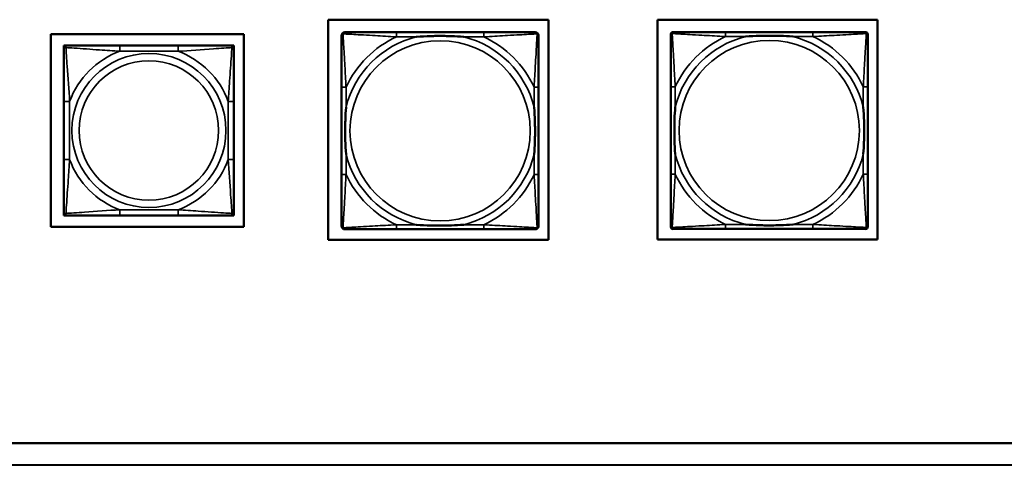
# Model space of a CAD drawing. Header units: inches. Extents: x 0.2 to 58.8, y 1.7 to 68.8.
# Tile 219 of 256: x 43.8 to 47.3, y 42.9 to 44.4. Entities that reach past the tile are written whole.
import ezdxf

# ---------------------------------------------------------------- set-up
doc = ezdxf.new("R2010")
doc.units = ezdxf.units.IN
doc.header["$MEASUREMENT"] = 0
doc.layers.add('Visible (ANSI)', color=7, linetype='Continuous', lineweight=50)
doc.layers.add('Visible Narrow (ANSI)', color=7, linetype='Continuous', lineweight=35)

msp = doc.modelspace()

# ---------------------------------------------------------------- linework, layer by layer
at = {"layer": 'Visible (ANSI)'}
for p, q in [((44.9082, 43.6737), (44.9082, 44.4387)), ((44.9082, 44.4387), (45.6732, 44.4387)), ((45.6732, 44.4387), (45.6732, 43.6737)), ((46.0522, 43.6747), (46.0522, 44.4397)), ((46.0522, 44.4397), (46.8172, 44.4397)), ((46.8172, 44.4397), (46.8172, 43.6747)), ((43.9434, 43.7191), (43.9434, 44.3897)), ((43.9434, 44.3897), (44.614, 44.3897)), ((44.614, 44.3897), (44.614, 43.7191)), ((45.4487, 44.3957), (45.1447, 44.3957)), ((46.0982, 43.7195), (46.0982, 44.3888)), ((46.106, 44.3967), (46.11, 44.3967)), ((46.5927, 44.3967), (46.2887, 44.3967)), ((46.7714, 44.3967), (46.7753, 44.3967)), ((46.7832, 44.3888), (46.7832, 44.3849)), ((43.9894, 44.3495), (43.9953, 44.3495)), ((43.9894, 44.3436), (43.9894, 44.3495)), ((43.9894, 44.3377), (43.9894, 44.3436)), ((43.9953, 44.3495), (44.0012, 44.3495)), ((44.3858, 44.3495), (44.1835, 44.3495)), ((44.5682, 44.3495), (44.5741, 44.3495)), ((44.5741, 44.3495), (44.58, 44.3495)), ((44.58, 44.3495), (44.58, 44.3436)), ((44.58, 44.3436), (44.58, 44.3377)), ((44.9542, 44.2052), (44.9542, 43.9012)), ((45.6392, 43.9012), (45.6392, 44.2052)), ((46.0982, 44.2062), (46.0982, 43.9022)), ((46.7832, 43.9022), (46.7832, 44.2062)), ((43.9894, 44.1553), (43.9894, 43.953)), ((44.58, 43.953), (44.58, 44.1553)), ((43.9894, 43.7648), (43.9894, 43.7707)), ((44.58, 43.7707), (44.58, 43.7648)), ((43.9894, 43.7589), (43.9894, 43.7648)), ((43.9953, 43.7589), (43.9894, 43.7589)), ((44.0012, 43.7589), (43.9953, 43.7589)), ((44.1835, 43.7589), (44.3858, 43.7589)), ((44.5741, 43.7589), (44.5682, 43.7589)), ((44.58, 43.7589), (44.5741, 43.7589)), ((44.58, 43.7648), (44.58, 43.7589)), ((44.614, 43.7191), (43.9434, 43.7191)), ((45.1447, 43.7107), (45.4487, 43.7107)), ((46.7753, 43.7117), (46.106, 43.7117)), ((46.2887, 43.7117), (46.5927, 43.7117)), ((46.7832, 43.7235), (46.7832, 43.7195)), ((45.6732, 43.6737), (44.9082, 43.6737)), ((46.8172, 43.6747), (46.0522, 43.6747)), ((21.4379, 42.9662), (47.5853, 42.9662)), ((38.6012, 42.8938), (48.2514, 42.8897))]:
    msp.add_line(p, q, dxfattribs=at)
for centre, radius, start, end in [((44.966, 44.3839), 0.0118, 90, 180), ((45.6274, 44.3839), 0.0118, 0, 90), ((46.11, 44.3849), 0.0118, 90, 180), ((46.106, 44.3888), 0.00787, 90, 180), ((46.7714, 44.3849), 0.0118, 0, 90), ((46.7753, 44.3888), 0.00787, 0, 90), ((43.9953, 44.3436), 0.00591, 90, 180), ((44.0012, 44.3377), 0.0118, 90, 180), ((44.5682, 44.3377), 0.0118, 0, 90), ((44.5741, 44.3436), 0.00591, 0, 90), ((44.0012, 43.7707), 0.0118, 180, 270), ((44.5682, 43.7707), 0.0118, 270, 0), ((43.9953, 43.7648), 0.00591, 180, 270), ((44.5741, 43.7648), 0.00591, 270, 0), ((44.966, 43.7225), 0.0118, 180, 270), ((45.6274, 43.7225), 0.0118, 270, 360), ((46.11, 43.7235), 0.0118, 180, 270), ((46.106, 43.7195), 0.00787, 180, 270), ((46.7714, 43.7235), 0.0118, 270, 360), ((46.7753, 43.7195), 0.00787, 270, 0)]:
    msp.add_arc(centre, radius, start, end, dxfattribs=at)
for points, knots in [([(45.1447, 44.3957), (45.1412, 44.3957), (45.1376, 44.3957), (45.134, 44.3957), (45.1008, 44.3957), (45.0671, 44.3957), (45.0362, 44.3957), (45.0093, 44.3957), (44.9837, 44.3957), (44.9703, 44.3957), (44.9687, 44.3957), (44.9672, 44.3957), (44.966, 44.3957)], [0, 0, 0, 0, 0.0272471, 0.0272471, 0.0272471, 0.2790553, 0.2790553, 0.2790553, 0.4988354, 0.4988354, 0.4988354, 0.5252205, 0.5252205, 0.5252205, 0.5252205]), ([(45.6274, 44.3957), (45.6125, 44.3957), (45.5709, 44.3957), (45.5303, 44.3957), (45.5037, 44.3957), (45.4759, 44.3957), (45.4487, 44.3957)], [-0.5252205, -0.5252205, -0.5252205, -0.5252205, -0.20743, -0.20743, -0.20743, 0, 0, 0, 0]), ([(46.0982, 44.3849), (46.0982, 44.37), (46.0982, 44.3284), (46.0982, 44.2878), (46.0982, 44.2612), (46.0982, 44.2334), (46.0982, 44.2062)], [-0.5252205, -0.5252205, -0.5252205, -0.5252205, -0.20743, -0.20743, -0.20743, 0, 0, 0, 0]), ([(46.2887, 44.3967), (46.2852, 44.3967), (46.2816, 44.3967), (46.278, 44.3967), (46.2448, 44.3967), (46.2111, 44.3967), (46.1802, 44.3967), (46.1533, 44.3967), (46.1277, 44.3967), (46.1143, 44.3967), (46.1127, 44.3967), (46.1112, 44.3967), (46.11, 44.3967)], [0, 0, 0, 0, 0.0272471, 0.0272471, 0.0272471, 0.2790553, 0.2790553, 0.2790553, 0.4988354, 0.4988354, 0.4988354, 0.5252205, 0.5252205, 0.5252205, 0.5252205]), ([(46.7714, 44.3967), (46.7565, 44.3967), (46.7149, 44.3967), (46.6743, 44.3967), (46.6477, 44.3967), (46.6199, 44.3967), (46.5927, 44.3967)], [-0.5252205, -0.5252205, -0.5252205, -0.5252205, -0.20743, -0.20743, -0.20743, 0, 0, 0, 0]), ([(46.7832, 44.2062), (46.7832, 44.2097), (46.7832, 44.2133), (46.7832, 44.2169), (46.7832, 44.2501), (46.7832, 44.2838), (46.7832, 44.3147), (46.7832, 44.3416), (46.7832, 44.3672), (46.7832, 44.3806), (46.7832, 44.3822), (46.7832, 44.3837), (46.7832, 44.3849)], [0, 0, 0, 0, 0.0272471, 0.0272471, 0.0272471, 0.2790553, 0.2790553, 0.2790553, 0.4988354, 0.4988354, 0.4988354, 0.5252205, 0.5252205, 0.5252205, 0.5252205]), ([(44.9542, 44.3839), (44.9542, 44.369), (44.9542, 44.3274), (44.9542, 44.2868), (44.9542, 44.2602), (44.9542, 44.2324), (44.9542, 44.2052)], [-0.5252205, -0.5252205, -0.5252205, -0.5252205, -0.20743, -0.20743, -0.20743, 0, 0, 0, 0]), ([(45.2139, 44.38), (45.2144, 44.38), (45.2148, 44.38), (45.2313, 44.3813), (45.2474, 44.3821), (45.2703, 44.3828), (45.277, 44.383), (45.2862, 44.3831), (45.2887, 44.3831), (45.2928, 44.3831), (45.2944, 44.3831), (45.2975, 44.3831), (45.299, 44.3831), (45.3026, 44.3831), (45.3046, 44.3831), (45.3108, 44.3831), (45.315, 44.383), (45.3247, 44.3828), (45.3303, 44.3826), (45.35, 44.3819), (45.3641, 44.3811), (45.3786, 44.38), (45.379, 44.38), (45.3794, 44.38)], [-0.416114, -0.416114, -0.416114, -0.416114, -0.4127691, -0.4127691, -0.2896446, -0.2896446, -0.2388934, -0.2388934, -0.2201881, -0.2201881, -0.2080204, -0.2080204, -0.196499, -0.196499, -0.1809939, -0.1809939, -0.149741, -0.149741, -0.1073162, -0.1073162, 0, 0, 0.0033356, 0.0033356, 0.0033356, 0.0033356]), ([(45.6392, 44.2052), (45.6392, 44.2087), (45.6392, 44.2123), (45.6392, 44.2159), (45.6392, 44.2491), (45.6392, 44.2828), (45.6392, 44.3137), (45.6392, 44.3406), (45.6392, 44.3662), (45.6392, 44.3796), (45.6392, 44.3812), (45.6392, 44.3827), (45.6392, 44.3839)], [0, 0, 0, 0, 0.0272471, 0.0272471, 0.0272471, 0.2790553, 0.2790553, 0.2790553, 0.4988354, 0.4988354, 0.4988354, 0.5252205, 0.5252205, 0.5252205, 0.5252205]), ([(46.3579, 44.381), (46.3584, 44.381), (46.3588, 44.381), (46.3753, 44.3823), (46.3914, 44.3831), (46.4143, 44.3838), (46.421, 44.384), (46.4302, 44.3841), (46.4327, 44.3841), (46.4368, 44.3841), (46.4384, 44.3841), (46.4415, 44.3841), (46.443, 44.3841), (46.4466, 44.3841), (46.4486, 44.3841), (46.4548, 44.3841), (46.459, 44.384), (46.4687, 44.3838), (46.4743, 44.3836), (46.494, 44.3829), (46.5081, 44.3821), (46.5226, 44.381), (46.523, 44.381), (46.5234, 44.381)], [-0.416114, -0.416114, -0.416114, -0.416114, -0.4127691, -0.4127691, -0.2896446, -0.2896446, -0.2388934, -0.2388934, -0.2201881, -0.2201881, -0.2080204, -0.2080204, -0.196499, -0.196499, -0.1809939, -0.1809939, -0.149741, -0.149741, -0.1073162, -0.1073162, 0, 0, 0.0033356, 0.0033356, 0.0033356, 0.0033356]), ([(43.9894, 44.3377), (43.9894, 44.3319), (43.9894, 44.3194), (43.9894, 44.3042), (43.9894, 44.2808), (43.9894, 44.2517), (43.9894, 44.2226), (43.9894, 44.2004), (43.9894, 44.1777), (43.9894, 44.1553)], [-0.7968224, -0.7968224, -0.7968224, -0.7968224, -0.6514613, -0.6514613, -0.6514613, -0.427691, -0.427691, -0.427691, -0.2569517, -0.2569517, -0.2569517, -0.2569517]), ([(44.1835, 44.3495), (44.1599, 44.3495), (44.1359, 44.3495), (44.1125, 44.3495), (44.0818, 44.3495), (44.051, 44.3495), (44.0277, 44.3495), (44.0157, 44.3495), (44.0061, 44.3495), (44.0012, 44.3495)], [0.2569537, 0.2569537, 0.2569537, 0.2569537, 0.4371919, 0.4371919, 0.4371919, 0.6739428, 0.6739428, 0.6739428, 0.7963818, 0.7963818, 0.7963818, 0.7963818]), ([(44.5682, 44.3495), (44.5624, 44.3495), (44.5499, 44.3495), (44.5347, 44.3495), (44.5113, 44.3495), (44.4822, 44.3495), (44.4531, 44.3495), (44.4309, 44.3495), (44.4082, 44.3495), (44.3858, 44.3495)], [-0.7968224, -0.7968224, -0.7968224, -0.7968224, -0.6514613, -0.6514613, -0.6514613, -0.427691, -0.427691, -0.427691, -0.2569517, -0.2569517, -0.2569517, -0.2569517]), ([(44.58, 44.1553), (44.58, 44.179), (44.58, 44.203), (44.58, 44.2264), (44.58, 44.257), (44.58, 44.2879), (44.58, 44.3112), (44.58, 44.3232), (44.58, 44.3328), (44.58, 44.3377)], [0.2569537, 0.2569537, 0.2569537, 0.2569537, 0.4371919, 0.4371919, 0.4371919, 0.6739428, 0.6739428, 0.6739428, 0.7963818, 0.7963818, 0.7963818, 0.7963818]), ([(44.9699, 43.9704), (44.9699, 43.9709), (44.9699, 43.9713), (44.9686, 43.9878), (44.9678, 44.0039), (44.9671, 44.0268), (44.9669, 44.0335), (44.9668, 44.0427), (44.9668, 44.0452), (44.9668, 44.0493), (44.9668, 44.0509), (44.9668, 44.054), (44.9668, 44.0555), (44.9668, 44.0591), (44.9668, 44.0611), (44.9668, 44.0673), (44.9669, 44.0715), (44.9671, 44.0812), (44.9673, 44.0868), (44.968, 44.1065), (44.9688, 44.1206), (44.9699, 44.1351), (44.9699, 44.1355), (44.9699, 44.1359)], [-0.416114, -0.416114, -0.416114, -0.416114, -0.4127691, -0.4127691, -0.2896446, -0.2896446, -0.2388934, -0.2388934, -0.2201881, -0.2201881, -0.2080204, -0.2080204, -0.196499, -0.196499, -0.1809939, -0.1809939, -0.149741, -0.149741, -0.1073162, -0.1073162, 0, 0, 0.0033356, 0.0033356, 0.0033356, 0.0033356]), ([(45.6235, 44.1359), (45.6235, 44.1355), (45.6235, 44.1351), (45.6248, 44.1186), (45.6256, 44.1025), (45.6263, 44.0796), (45.6265, 44.0729), (45.6266, 44.0637), (45.6266, 44.0612), (45.6266, 44.0571), (45.6266, 44.0555), (45.6266, 44.0524), (45.6266, 44.0509), (45.6266, 44.0473), (45.6266, 44.0452), (45.6266, 44.0391), (45.6265, 44.0349), (45.6263, 44.0252), (45.6261, 44.0196), (45.6254, 43.9998), (45.6246, 43.9858), (45.6235, 43.9713), (45.6235, 43.9709), (45.6235, 43.9704)], [-0.416114, -0.416114, -0.416114, -0.416114, -0.4127691, -0.4127691, -0.2896446, -0.2896446, -0.2388934, -0.2388934, -0.2201881, -0.2201881, -0.2080204, -0.2080204, -0.196499, -0.196499, -0.1809939, -0.1809939, -0.149741, -0.149741, -0.1073162, -0.1073162, 0, 0, 0.0033356, 0.0033356, 0.0033356, 0.0033356]), ([(46.1139, 43.9714), (46.1139, 43.9719), (46.1139, 43.9723), (46.1126, 43.9888), (46.1118, 44.0049), (46.1111, 44.0278), (46.1109, 44.0345), (46.1108, 44.0437), (46.1108, 44.0462), (46.1108, 44.0503), (46.1108, 44.0519), (46.1108, 44.055), (46.1108, 44.0565), (46.1108, 44.0601), (46.1108, 44.0621), (46.1108, 44.0683), (46.1109, 44.0725), (46.1111, 44.0822), (46.1113, 44.0878), (46.112, 44.1075), (46.1128, 44.1216), (46.1139, 44.1361), (46.1139, 44.1365), (46.1139, 44.1369)], [-0.416114, -0.416114, -0.416114, -0.416114, -0.4127691, -0.4127691, -0.2896446, -0.2896446, -0.2388934, -0.2388934, -0.2201881, -0.2201881, -0.2080204, -0.2080204, -0.196499, -0.196499, -0.1809939, -0.1809939, -0.149741, -0.149741, -0.1073162, -0.1073162, 0, 0, 0.0033356, 0.0033356, 0.0033356, 0.0033356]), ([(46.7675, 44.1369), (46.7675, 44.1365), (46.7675, 44.1361), (46.7688, 44.1196), (46.7696, 44.1035), (46.7703, 44.0806), (46.7705, 44.0739), (46.7706, 44.0647), (46.7706, 44.0622), (46.7706, 44.0581), (46.7706, 44.0565), (46.7706, 44.0534), (46.7706, 44.0519), (46.7706, 44.0483), (46.7706, 44.0462), (46.7706, 44.0401), (46.7705, 44.0359), (46.7703, 44.0262), (46.7701, 44.0206), (46.7694, 44.0008), (46.7686, 43.9868), (46.7675, 43.9723), (46.7675, 43.9719), (46.7675, 43.9714)], [-0.416114, -0.416114, -0.416114, -0.416114, -0.4127691, -0.4127691, -0.2896446, -0.2896446, -0.2388934, -0.2388934, -0.2201881, -0.2201881, -0.2080204, -0.2080204, -0.196499, -0.196499, -0.1809939, -0.1809939, -0.149741, -0.149741, -0.1073162, -0.1073162, 0, 0, 0.0033356, 0.0033356, 0.0033356, 0.0033356]), ([(43.9894, 43.953), (43.9894, 43.9294), (43.9894, 43.9054), (43.9894, 43.882), (43.9894, 43.8513), (43.9894, 43.8205), (43.9894, 43.7972), (43.9894, 43.7852), (43.9894, 43.7756), (43.9894, 43.7707)], [0.2569537, 0.2569537, 0.2569537, 0.2569537, 0.4371919, 0.4371919, 0.4371919, 0.6739428, 0.6739428, 0.6739428, 0.7963818, 0.7963818, 0.7963818, 0.7963818]), ([(44.58, 43.7707), (44.58, 43.7765), (44.58, 43.7889), (44.58, 43.8042), (44.58, 43.8276), (44.58, 43.8567), (44.58, 43.8858), (44.58, 43.908), (44.58, 43.9306), (44.58, 43.953)], [-0.7968224, -0.7968224, -0.7968224, -0.7968224, -0.6514613, -0.6514613, -0.6514613, -0.427691, -0.427691, -0.427691, -0.2569517, -0.2569517, -0.2569517, -0.2569517]), ([(44.9542, 43.9012), (44.9542, 43.874), (44.9542, 43.8462), (44.9542, 43.8196), (44.9542, 43.779), (44.9542, 43.7374), (44.9542, 43.7225)], [3.9382945, 3.9382945, 3.9382945, 3.9382945, 4.1457245, 4.1457245, 4.1457245, 4.463515, 4.463515, 4.463515, 4.463515]), ([(45.6392, 43.7225), (45.6392, 43.7374), (45.6392, 43.779), (45.6392, 43.8196), (45.6392, 43.8462), (45.6392, 43.874), (45.6392, 43.9012)], [-0.5252205, -0.5252205, -0.5252205, -0.5252205, -0.20743, -0.20743, -0.20743, 0, 0, 0, 0]), ([(46.0982, 43.9022), (46.0982, 43.875), (46.0982, 43.8472), (46.0982, 43.8206), (46.0982, 43.78), (46.0982, 43.7384), (46.0982, 43.7235)], [3.9382945, 3.9382945, 3.9382945, 3.9382945, 4.1457245, 4.1457245, 4.1457245, 4.463515, 4.463515, 4.463515, 4.463515]), ([(46.7832, 43.7235), (46.7832, 43.7384), (46.7832, 43.78), (46.7832, 43.8206), (46.7832, 43.8472), (46.7832, 43.875), (46.7832, 43.9022)], [-0.5252205, -0.5252205, -0.5252205, -0.5252205, -0.20743, -0.20743, -0.20743, 0, 0, 0, 0]), ([(44.0012, 43.7589), (44.007, 43.7589), (44.0194, 43.7589), (44.0347, 43.7589), (44.0581, 43.7589), (44.0872, 43.7589), (44.1163, 43.7589), (44.1385, 43.7589), (44.1611, 43.7589), (44.1835, 43.7589)], [-0.7968224, -0.7968224, -0.7968224, -0.7968224, -0.6514613, -0.6514613, -0.6514613, -0.427691, -0.427691, -0.427691, -0.2569517, -0.2569517, -0.2569517, -0.2569517]), ([(44.3858, 43.7589), (44.4095, 43.7589), (44.4335, 43.7589), (44.4569, 43.7589), (44.4875, 43.7589), (44.5184, 43.7589), (44.5417, 43.7589), (44.5537, 43.7589), (44.5633, 43.7589), (44.5682, 43.7589)], [0.2569537, 0.2569537, 0.2569537, 0.2569537, 0.4371919, 0.4371919, 0.4371919, 0.6739428, 0.6739428, 0.6739428, 0.7963818, 0.7963818, 0.7963818, 0.7963818]), ([(44.966, 43.7107), (44.9809, 43.7107), (45.0225, 43.7107), (45.0631, 43.7107), (45.0897, 43.7107), (45.1175, 43.7107), (45.1447, 43.7107)], [-0.5252205, -0.5252205, -0.5252205, -0.5252205, -0.20743, -0.20743, -0.20743, 0, 0, 0, 0]), ([(45.3794, 43.7264), (45.379, 43.7264), (45.3786, 43.7264), (45.3641, 43.7253), (45.35, 43.7245), (45.3303, 43.7238), (45.3247, 43.7236), (45.315, 43.7234), (45.3108, 43.7233), (45.3046, 43.7233), (45.3026, 43.7233), (45.299, 43.7233), (45.2975, 43.7233), (45.2944, 43.7233), (45.2928, 43.7233), (45.2887, 43.7233), (45.2862, 43.7233), (45.277, 43.7234), (45.2703, 43.7236), (45.2474, 43.7243), (45.2313, 43.7251), (45.2148, 43.7264), (45.2144, 43.7264), (45.2139, 43.7264)], [-0.4149464, -0.4149464, -0.4149464, -0.4149464, -0.41162, -0.41162, -0.3046026, -0.3046026, -0.2622958, -0.2622958, -0.23113, -0.23113, -0.215668, -0.215668, -0.2041787, -0.2041787, -0.1920448, -0.1920448, -0.1733916, -0.1733916, -0.1227817, -0.1227817, 0, 0, 0.0033356, 0.0033356, 0.0033356, 0.0033356]), ([(45.4487, 43.7107), (45.4759, 43.7107), (45.5037, 43.7107), (45.5303, 43.7107), (45.5709, 43.7107), (45.6125, 43.7107), (45.6274, 43.7107)], [3.9382945, 3.9382945, 3.9382945, 3.9382945, 4.1457245, 4.1457245, 4.1457245, 4.463515, 4.463515, 4.463515, 4.463515]), ([(46.11, 43.7117), (46.1249, 43.7117), (46.1665, 43.7117), (46.2071, 43.7117), (46.2337, 43.7117), (46.2615, 43.7117), (46.2887, 43.7117)], [-0.5252205, -0.5252205, -0.5252205, -0.5252205, -0.20743, -0.20743, -0.20743, 0, 0, 0, 0]), ([(46.5234, 43.7274), (46.523, 43.7274), (46.5226, 43.7274), (46.5081, 43.7263), (46.494, 43.7255), (46.4743, 43.7248), (46.4687, 43.7246), (46.459, 43.7244), (46.4548, 43.7243), (46.4486, 43.7243), (46.4466, 43.7243), (46.443, 43.7243), (46.4415, 43.7243), (46.4384, 43.7243), (46.4368, 43.7243), (46.4327, 43.7243), (46.4302, 43.7243), (46.421, 43.7244), (46.4143, 43.7246), (46.3914, 43.7253), (46.3753, 43.7261), (46.3588, 43.7274), (46.3584, 43.7274), (46.3579, 43.7274)], [-0.4149464, -0.4149464, -0.4149464, -0.4149464, -0.41162, -0.41162, -0.3046026, -0.3046026, -0.2622958, -0.2622958, -0.23113, -0.23113, -0.215668, -0.215668, -0.2041787, -0.2041787, -0.1920448, -0.1920448, -0.1733916, -0.1733916, -0.1227817, -0.1227817, 0, 0, 0.0033356, 0.0033356, 0.0033356, 0.0033356]), ([(46.5927, 43.7117), (46.6199, 43.7117), (46.6477, 43.7117), (46.6743, 43.7117), (46.7149, 43.7117), (46.7565, 43.7117), (46.7714, 43.7117)], [3.9382945, 3.9382945, 3.9382945, 3.9382945, 4.1457245, 4.1457245, 4.1457245, 4.463515, 4.463515, 4.463515, 4.463515])]:
    msp.add_open_spline(points, degree=3, knots=knots, dxfattribs=at)
at = {"layer": 'Visible Narrow (ANSI)'}
for p, q in [((45.1447, 44.3957), (45.1447, 44.38)), ((45.4487, 44.3957), (45.4487, 44.38)), ((46.2887, 44.3967), (46.2887, 44.381)), ((46.5927, 44.3967), (46.5927, 44.381)), ((45.1447, 44.38), (45.2139, 44.38)), ((45.3794, 44.38), (45.4487, 44.38)), ((46.2887, 44.381), (46.3579, 44.381)), ((46.5234, 44.381), (46.5927, 44.381)), ((44.1835, 44.3495), (44.1835, 44.3298)), ((44.1835, 44.3298), (44.3858, 44.3298)), ((44.3858, 44.3495), (44.3858, 44.3298)), ((44.9699, 44.2052), (44.9542, 44.2052)), ((44.9699, 44.1359), (44.9699, 44.2052)), ((45.6392, 44.2052), (45.6235, 44.2052)), ((45.6235, 44.2052), (45.6235, 44.1359)), ((46.1139, 44.2062), (46.0982, 44.2062)), ((46.1139, 44.1369), (46.1139, 44.2062)), ((46.7832, 44.2062), (46.7675, 44.2062)), ((46.7675, 44.2062), (46.7675, 44.1369)), ((43.9894, 44.1553), (44.0091, 44.1553)), ((44.0091, 43.953), (44.0091, 44.1553)), ((44.5603, 44.1553), (44.5603, 43.953)), ((44.58, 44.1553), (44.5603, 44.1553)), ((43.9894, 43.953), (44.0091, 43.953)), ((44.58, 43.953), (44.5603, 43.953)), ((44.9699, 43.9012), (44.9699, 43.9704)), ((45.6235, 43.9704), (45.6235, 43.9012)), ((46.1139, 43.9022), (46.1139, 43.9714)), ((46.7675, 43.9714), (46.7675, 43.9022)), ((44.9699, 43.9012), (44.9542, 43.9012)), ((45.6392, 43.9012), (45.6235, 43.9012)), ((46.1139, 43.9022), (46.0982, 43.9022)), ((46.7832, 43.9022), (46.7675, 43.9022)), ((44.3858, 43.7786), (44.1835, 43.7786)), ((44.1835, 43.7589), (44.1835, 43.7786)), ((44.3858, 43.7589), (44.3858, 43.7786)), ((45.1447, 43.7264), (45.1447, 43.7107)), ((45.2139, 43.7264), (45.1447, 43.7264)), ((45.4487, 43.7264), (45.3794, 43.7264)), ((45.4487, 43.7264), (45.4487, 43.7107)), ((46.2887, 43.7274), (46.2887, 43.7117)), ((46.3579, 43.7274), (46.2887, 43.7274)), ((46.5927, 43.7274), (46.5234, 43.7274)), ((46.5927, 43.7274), (46.5927, 43.7117))]:
    msp.add_line(p, q, dxfattribs=at)
for centre, radius in [((45.2967, 44.0532), 0.3133), ((46.4407, 44.0542), 0.3133), ((44.2847, 44.0542), 0.2678), ((44.2847, 44.0542), 0.2424)]:
    msp.add_circle(centre, radius, dxfattribs=at)
for centre, radius, start, end in [((45.2967, 44.0532), 0.3371, 104.2103, 165.7897), ((45.2967, 44.0532), 0.3604, 114.9407, 155.0593), ((45.2967, 44.0532), 0.3371, 14.2103, 75.7897), ((45.2967, 44.0532), 0.3604, 24.9407, 65.0593), ((46.4407, 44.0542), 0.3371, 104.2103, 165.7897), ((46.4407, 44.0542), 0.3604, 114.9407, 155.0593), ((46.4407, 44.0542), 0.3371, 14.2103, 75.7897), ((46.4407, 44.0542), 0.3604, 24.9407, 65.0593), ((44.2847, 44.0542), 0.2936, 110.1547, 159.8453), ((44.2847, 44.0542), 0.2936, 20.1547, 69.8453), ((44.2847, 44.0542), 0.2936, 200.1547, 249.8453), ((44.2847, 44.0542), 0.2936, 290.1547, 339.8453), ((45.2967, 44.0532), 0.3371, 194.2103, 255.7897), ((45.2967, 44.0532), 0.3371, 284.2103, 345.7897), ((46.4407, 44.0542), 0.3371, 194.2103, 255.7897), ((46.4407, 44.0542), 0.3371, 284.2103, 345.7897), ((45.2967, 44.0532), 0.3604, 204.9407, 245.0593), ((45.2967, 44.0532), 0.3604, 294.9407, 335.0593), ((46.4407, 44.0542), 0.3604, 204.9407, 245.0593), ((46.4407, 44.0542), 0.3604, 294.9407, 335.0593)]:
    msp.add_arc(centre, radius, start, end, dxfattribs=at)
for points, knots in [([(44.9542, 44.3839), (44.9542, 44.3845), (44.9543, 44.3851), (44.9545, 44.3861), (44.9547, 44.3865), (44.955, 44.3871), (44.9551, 44.3874), (44.9554, 44.3878), (44.9555, 44.3879), (44.9558, 44.3883), (44.9561, 44.3886), (44.9568, 44.3892), (44.9573, 44.3895), (44.9583, 44.39), (44.9589, 44.3903), (44.9595, 44.3904)], [-0.02627331, -0.02627331, -0.02627331, -0.02627331, -0.02158775, -0.02158775, -0.01736415, -0.01736415, -0.0147244, -0.0147244, -0.01307456, -0.01307456, -0.00977487, -0.00977487, -0.00449537, -0.00449537, 0.00012419, 0.00012419, 0.00012419, 0.00012419]), ([(44.9595, 44.3904), (44.9596, 44.391), (44.9599, 44.3916), (44.9604, 44.3926), (44.9607, 44.3931), (44.9613, 44.3938), (44.9616, 44.3941), (44.962, 44.3944), (44.9621, 44.3945), (44.9625, 44.3948), (44.9627, 44.3949), (44.9634, 44.3952), (44.9638, 44.3954), (44.9648, 44.3956), (44.9654, 44.3957), (44.966, 44.3957)], [-0.00012419, -0.00012419, -0.00012419, -0.00012419, 0.00449537, 0.00449537, 0.00977487, 0.00977487, 0.01307456, 0.01307456, 0.0147244, 0.0147244, 0.01736415, 0.01736415, 0.02158775, 0.02158775, 0.02627331, 0.02627331, 0.02627331, 0.02627331]), ([(44.9699, 44.2052), (44.9697, 44.2089), (44.9695, 44.2127), (44.968, 44.24), (44.9666, 44.2642), (44.9644, 44.3021), (44.9635, 44.3161), (44.9615, 44.3513), (44.9605, 44.3715), (44.9596, 44.3869), (44.9596, 44.3887), (44.9595, 44.3904)], [0, 0, 0, 0, 0.0278591, 0.0278591, 0.201273, 0.201273, 0.3066357, 0.3066357, 0.475216, 0.475216, 0.5007189, 0.5007189, 0.5007189, 0.5007189]), ([(44.9595, 44.3904), (44.9612, 44.3903), (44.963, 44.3902), (44.9784, 44.3894), (44.9985, 44.3883), (45.0338, 44.3864), (45.0478, 44.3855), (45.0857, 44.3833), (45.1099, 44.3819), (45.1372, 44.3804), (45.141, 44.3802), (45.1447, 44.38)], [-0.5007189, -0.5007189, -0.5007189, -0.5007189, -0.475216, -0.475216, -0.3066357, -0.3066357, -0.201273, -0.201273, -0.0278591, -0.0278591, 0, 0, 0, 0]), ([(45.4487, 44.38), (45.4524, 44.3802), (45.4562, 44.3804), (45.4835, 44.3819), (45.5077, 44.3833), (45.5456, 44.3855), (45.5596, 44.3864), (45.5948, 44.3883), (45.615, 44.3894), (45.6304, 44.3902), (45.6322, 44.3903), (45.6339, 44.3904)], [0, 0, 0, 0, 0.0278591, 0.0278591, 0.201273, 0.201273, 0.3066357, 0.3066357, 0.475216, 0.475216, 0.5007189, 0.5007189, 0.5007189, 0.5007189]), ([(45.6339, 44.3904), (45.6338, 44.3887), (45.6337, 44.3869), (45.6329, 44.3715), (45.6318, 44.3513), (45.6299, 44.3161), (45.629, 44.3021), (45.6268, 44.2642), (45.6254, 44.24), (45.6239, 44.2127), (45.6237, 44.2089), (45.6235, 44.2052)], [-0.5007189, -0.5007189, -0.5007189, -0.5007189, -0.475216, -0.475216, -0.3066357, -0.3066357, -0.201273, -0.201273, -0.0278591, -0.0278591, 0, 0, 0, 0]), ([(45.6274, 44.3957), (45.628, 44.3957), (45.6286, 44.3956), (45.6296, 44.3954), (45.63, 44.3952), (45.6306, 44.3949), (45.6309, 44.3948), (45.6313, 44.3945), (45.6314, 44.3944), (45.6318, 44.3941), (45.6321, 44.3938), (45.6327, 44.3931), (45.633, 44.3926), (45.6335, 44.3916), (45.6338, 44.391), (45.6339, 44.3904)], [-0.02627331, -0.02627331, -0.02627331, -0.02627331, -0.02158775, -0.02158775, -0.01736415, -0.01736415, -0.0147244, -0.0147244, -0.01307456, -0.01307456, -0.00977487, -0.00977487, -0.00449537, -0.00449537, 0.00012419, 0.00012419, 0.00012419, 0.00012419]), ([(45.6339, 44.3904), (45.6345, 44.3903), (45.6351, 44.39), (45.6361, 44.3895), (45.6366, 44.3892), (45.6373, 44.3886), (45.6376, 44.3883), (45.6379, 44.3879), (45.638, 44.3878), (45.6383, 44.3874), (45.6384, 44.3871), (45.6387, 44.3865), (45.6389, 44.3861), (45.6391, 44.3851), (45.6392, 44.3845), (45.6392, 44.3839)], [-0.00012419, -0.00012419, -0.00012419, -0.00012419, 0.00449537, 0.00449537, 0.00977487, 0.00977487, 0.01307456, 0.01307456, 0.0147244, 0.0147244, 0.01736415, 0.01736415, 0.02158775, 0.02158775, 0.02627331, 0.02627331, 0.02627331, 0.02627331]), ([(46.0982, 44.3849), (46.0982, 44.3855), (46.0983, 44.3861), (46.0985, 44.3871), (46.0987, 44.3875), (46.099, 44.3881), (46.0991, 44.3884), (46.0994, 44.3888), (46.0995, 44.3889), (46.0998, 44.3893), (46.1001, 44.3896), (46.1008, 44.3902), (46.1013, 44.3905), (46.1023, 44.391), (46.1029, 44.3913), (46.1035, 44.3914)], [-0.02627331, -0.02627331, -0.02627331, -0.02627331, -0.02158775, -0.02158775, -0.01736415, -0.01736415, -0.0147244, -0.0147244, -0.01307456, -0.01307456, -0.00977487, -0.00977487, -0.00449537, -0.00449537, 0.00012419, 0.00012419, 0.00012419, 0.00012419]), ([(46.1035, 44.3914), (46.1036, 44.392), (46.1039, 44.3926), (46.1044, 44.3936), (46.1047, 44.3941), (46.1053, 44.3948), (46.1056, 44.3951), (46.106, 44.3954), (46.1061, 44.3955), (46.1065, 44.3958), (46.1067, 44.3959), (46.1074, 44.3962), (46.1078, 44.3964), (46.1088, 44.3966), (46.1094, 44.3967), (46.11, 44.3967)], [-0.00012419, -0.00012419, -0.00012419, -0.00012419, 0.00449537, 0.00449537, 0.00977487, 0.00977487, 0.01307456, 0.01307456, 0.0147244, 0.0147244, 0.01736415, 0.01736415, 0.02158775, 0.02158775, 0.02627331, 0.02627331, 0.02627331, 0.02627331]), ([(46.1139, 44.2062), (46.1137, 44.2099), (46.1135, 44.2137), (46.112, 44.241), (46.1106, 44.2652), (46.1084, 44.3031), (46.1075, 44.3171), (46.1055, 44.3523), (46.1045, 44.3725), (46.1036, 44.3879), (46.1036, 44.3897), (46.1035, 44.3914)], [0, 0, 0, 0, 0.0278591, 0.0278591, 0.201273, 0.201273, 0.3066357, 0.3066357, 0.475216, 0.475216, 0.5007189, 0.5007189, 0.5007189, 0.5007189]), ([(46.1035, 44.3914), (46.1052, 44.3913), (46.107, 44.3912), (46.1224, 44.3904), (46.1425, 44.3893), (46.1778, 44.3874), (46.1918, 44.3865), (46.2297, 44.3843), (46.2539, 44.3829), (46.2812, 44.3814), (46.285, 44.3812), (46.2887, 44.381)], [-0.5007189, -0.5007189, -0.5007189, -0.5007189, -0.475216, -0.475216, -0.3066357, -0.3066357, -0.201273, -0.201273, -0.0278591, -0.0278591, 0, 0, 0, 0]), ([(46.5927, 44.381), (46.5964, 44.3812), (46.6002, 44.3814), (46.6275, 44.3829), (46.6517, 44.3843), (46.6896, 44.3865), (46.7036, 44.3874), (46.7388, 44.3893), (46.759, 44.3904), (46.7744, 44.3912), (46.7762, 44.3913), (46.7779, 44.3914)], [0, 0, 0, 0, 0.0278591, 0.0278591, 0.201273, 0.201273, 0.3066357, 0.3066357, 0.475216, 0.475216, 0.5007189, 0.5007189, 0.5007189, 0.5007189]), ([(46.7779, 44.3914), (46.7778, 44.3897), (46.7777, 44.3879), (46.7769, 44.3725), (46.7758, 44.3523), (46.7739, 44.3171), (46.773, 44.3031), (46.7708, 44.2652), (46.7694, 44.241), (46.7679, 44.2137), (46.7677, 44.2099), (46.7675, 44.2062)], [-0.5007189, -0.5007189, -0.5007189, -0.5007189, -0.475216, -0.475216, -0.3066357, -0.3066357, -0.201273, -0.201273, -0.0278591, -0.0278591, 0, 0, 0, 0]), ([(46.7714, 44.3967), (46.772, 44.3967), (46.7726, 44.3966), (46.7736, 44.3964), (46.774, 44.3962), (46.7746, 44.3959), (46.7749, 44.3958), (46.7753, 44.3955), (46.7754, 44.3954), (46.7758, 44.3951), (46.7761, 44.3948), (46.7767, 44.3941), (46.777, 44.3936), (46.7775, 44.3926), (46.7778, 44.392), (46.7779, 44.3914)], [-0.02627331, -0.02627331, -0.02627331, -0.02627331, -0.02158775, -0.02158775, -0.01736415, -0.01736415, -0.0147244, -0.0147244, -0.01307456, -0.01307456, -0.00977487, -0.00977487, -0.00449537, -0.00449537, 0.00012419, 0.00012419, 0.00012419, 0.00012419]), ([(46.7779, 44.3914), (46.7785, 44.3913), (46.7791, 44.391), (46.7801, 44.3905), (46.7806, 44.3902), (46.7813, 44.3896), (46.7816, 44.3893), (46.7819, 44.3889), (46.782, 44.3888), (46.7823, 44.3884), (46.7824, 44.3881), (46.7827, 44.3875), (46.7829, 44.3871), (46.7831, 44.3861), (46.7832, 44.3855), (46.7832, 44.3849)], [-0.00012419, -0.00012419, -0.00012419, -0.00012419, 0.00449537, 0.00449537, 0.00977487, 0.00977487, 0.01307456, 0.01307456, 0.0147244, 0.0147244, 0.01736415, 0.01736415, 0.02158775, 0.02158775, 0.02627331, 0.02627331, 0.02627331, 0.02627331]), ([(43.9894, 44.3377), (43.9894, 44.3382), (43.9895, 44.3387), (43.9897, 44.3396), (43.9899, 44.34), (43.9903, 44.3405), (43.9905, 44.3408), (43.9908, 44.3411), (43.9909, 44.3412), (43.9913, 44.3415), (43.9916, 44.3417), (43.9926, 44.3421), (43.9932, 44.3424), (43.9947, 44.3426), (43.9954, 44.3426), (43.9963, 44.3426)], [-0.0532704, -0.0532704, -0.0532704, -0.0532704, -0.04377373, -0.04377373, -0.03521335, -0.03521335, -0.02986312, -0.02986312, -0.02651922, -0.02651922, -0.01983142, -0.01983142, -0.00913095, -0.00913095, 0.00023197, 0.00023197, 0.00023197, 0.00023197]), ([(43.9963, 44.3426), (43.9963, 44.3435), (43.9963, 44.3442), (43.9965, 44.3457), (43.9967, 44.3463), (43.9972, 44.3472), (43.9974, 44.3476), (43.9977, 44.348), (43.9978, 44.3481), (43.9981, 44.3484), (43.9983, 44.3486), (43.9989, 44.349), (43.9993, 44.3491), (44.0002, 44.3494), (44.0007, 44.3495), (44.0012, 44.3495)], [-0.00023197, -0.00023197, -0.00023197, -0.00023197, 0.00913095, 0.00913095, 0.01983142, 0.01983142, 0.02651922, 0.02651922, 0.02986312, 0.02986312, 0.03521335, 0.03521335, 0.04377373, 0.04377373, 0.0532704, 0.0532704, 0.0532704, 0.0532704]), ([(43.9963, 44.3426), (44.0039, 44.3421), (44.0139, 44.3415), (44.051, 44.339), (44.0827, 44.3367), (44.1369, 44.3328), (44.1602, 44.3312), (44.1835, 44.3298)], [-0.7478145, -0.7478145, -0.7478145, -0.7478145, -0.6493253, -0.6493253, -0.427691, -0.427691, -0.2569537, -0.2569537, -0.2569537, -0.2569537]), ([(44.0091, 44.1553), (44.0067, 44.1958), (44.0034, 44.2382), (43.9988, 44.3038), (43.9972, 44.3283), (43.9963, 44.3426)], [0.2569517, 0.2569517, 0.2569517, 0.2569517, 0.5559983, 0.5559983, 0.7482818, 0.7482818, 0.7482818, 0.7482818]), ([(44.3858, 44.3298), (44.4263, 44.3322), (44.4687, 44.3355), (44.5343, 44.3401), (44.5588, 44.3417), (44.5731, 44.3426)], [0.2569517, 0.2569517, 0.2569517, 0.2569517, 0.5559983, 0.5559983, 0.7482818, 0.7482818, 0.7482818, 0.7482818]), ([(44.5731, 44.3426), (44.5726, 44.335), (44.572, 44.325), (44.5695, 44.2879), (44.5672, 44.2562), (44.5633, 44.2019), (44.5617, 44.1787), (44.5603, 44.1553)], [-0.7478145, -0.7478145, -0.7478145, -0.7478145, -0.6493253, -0.6493253, -0.427691, -0.427691, -0.2569537, -0.2569537, -0.2569537, -0.2569537]), ([(44.5682, 44.3495), (44.5687, 44.3495), (44.5692, 44.3494), (44.5701, 44.3491), (44.5705, 44.349), (44.571, 44.3486), (44.5713, 44.3484), (44.5716, 44.3481), (44.5717, 44.348), (44.572, 44.3476), (44.5722, 44.3472), (44.5726, 44.3463), (44.5729, 44.3457), (44.5731, 44.3442), (44.5731, 44.3435), (44.5731, 44.3426)], [-0.0532704, -0.0532704, -0.0532704, -0.0532704, -0.04377373, -0.04377373, -0.03521335, -0.03521335, -0.02986312, -0.02986312, -0.02651922, -0.02651922, -0.01983142, -0.01983142, -0.00913095, -0.00913095, 0.00023197, 0.00023197, 0.00023197, 0.00023197]), ([(44.5731, 44.3426), (44.574, 44.3426), (44.5747, 44.3426), (44.5762, 44.3424), (44.5768, 44.3421), (44.5777, 44.3417), (44.5781, 44.3415), (44.5785, 44.3412), (44.5786, 44.3411), (44.5789, 44.3408), (44.5791, 44.3405), (44.5795, 44.34), (44.5796, 44.3396), (44.5799, 44.3387), (44.58, 44.3382), (44.58, 44.3377)], [-0.00023197, -0.00023197, -0.00023197, -0.00023197, 0.00913095, 0.00913095, 0.01983142, 0.01983142, 0.02651922, 0.02651922, 0.02986312, 0.02986312, 0.03521335, 0.03521335, 0.04377373, 0.04377373, 0.0532704, 0.0532704, 0.0532704, 0.0532704]), ([(43.9963, 43.7658), (43.9968, 43.7734), (43.9974, 43.7834), (43.9999, 43.8205), (44.0022, 43.8522), (44.0061, 43.9064), (44.0077, 43.9297), (44.0091, 43.953)], [-0.7478145, -0.7478145, -0.7478145, -0.7478145, -0.6493253, -0.6493253, -0.427691, -0.427691, -0.2569537, -0.2569537, -0.2569537, -0.2569537]), ([(44.5603, 43.953), (44.5627, 43.9126), (44.566, 43.8702), (44.5706, 43.8045), (44.5722, 43.7801), (44.5731, 43.7658)], [0.2569517, 0.2569517, 0.2569517, 0.2569517, 0.5559983, 0.5559983, 0.7482818, 0.7482818, 0.7482818, 0.7482818]), ([(44.9595, 43.716), (44.9596, 43.7177), (44.9596, 43.7195), (44.9605, 43.7349), (44.9615, 43.755), (44.9635, 43.7903), (44.9644, 43.8043), (44.9666, 43.8422), (44.968, 43.8664), (44.9695, 43.8937), (44.9697, 43.8975), (44.9699, 43.9012)], [-4.4390134, -4.4390134, -4.4390134, -4.4390134, -4.4135105, -4.4135105, -4.2449302, -4.2449302, -4.1395675, -4.1395675, -3.9661536, -3.9661536, -3.9382945, -3.9382945, -3.9382945, -3.9382945]), ([(45.6235, 43.9012), (45.6237, 43.8975), (45.6239, 43.8937), (45.6254, 43.8664), (45.6268, 43.8422), (45.629, 43.8043), (45.6299, 43.7903), (45.6318, 43.755), (45.6329, 43.7349), (45.6337, 43.7195), (45.6338, 43.7177), (45.6339, 43.716)], [0, 0, 0, 0, 0.0278591, 0.0278591, 0.201273, 0.201273, 0.3066357, 0.3066357, 0.475216, 0.475216, 0.5007189, 0.5007189, 0.5007189, 0.5007189]), ([(46.1035, 43.717), (46.1036, 43.7187), (46.1036, 43.7205), (46.1045, 43.7359), (46.1055, 43.756), (46.1075, 43.7913), (46.1084, 43.8053), (46.1106, 43.8432), (46.112, 43.8674), (46.1135, 43.8947), (46.1137, 43.8985), (46.1139, 43.9022)], [-4.4390134, -4.4390134, -4.4390134, -4.4390134, -4.4135105, -4.4135105, -4.2449302, -4.2449302, -4.1395675, -4.1395675, -3.9661536, -3.9661536, -3.9382945, -3.9382945, -3.9382945, -3.9382945]), ([(46.7675, 43.9022), (46.7677, 43.8985), (46.7679, 43.8947), (46.7694, 43.8674), (46.7708, 43.8432), (46.773, 43.8053), (46.7739, 43.7913), (46.7758, 43.756), (46.7769, 43.7359), (46.7777, 43.7205), (46.7778, 43.7187), (46.7779, 43.717)], [0, 0, 0, 0, 0.0278591, 0.0278591, 0.201273, 0.201273, 0.3066357, 0.3066357, 0.475216, 0.475216, 0.5007189, 0.5007189, 0.5007189, 0.5007189]), ([(43.9963, 43.7658), (43.9954, 43.7658), (43.9947, 43.7658), (43.9932, 43.766), (43.9926, 43.7662), (43.9916, 43.7667), (43.9913, 43.7669), (43.9909, 43.7672), (43.9908, 43.7673), (43.9905, 43.7676), (43.9903, 43.7678), (43.9899, 43.7684), (43.9897, 43.7688), (43.9895, 43.7697), (43.9894, 43.7702), (43.9894, 43.7707)], [-0.00023197, -0.00023197, -0.00023197, -0.00023197, 0.00913095, 0.00913095, 0.01983142, 0.01983142, 0.02651922, 0.02651922, 0.02986312, 0.02986312, 0.03521335, 0.03521335, 0.04377373, 0.04377373, 0.0532704, 0.0532704, 0.0532704, 0.0532704]), ([(44.1835, 43.7786), (44.1431, 43.7762), (44.1007, 43.7729), (44.035, 43.7683), (44.0106, 43.7667), (43.9963, 43.7658)], [0.2569517, 0.2569517, 0.2569517, 0.2569517, 0.5559983, 0.5559983, 0.7482818, 0.7482818, 0.7482818, 0.7482818]), ([(44.5731, 43.7658), (44.5655, 43.7663), (44.5555, 43.7669), (44.5184, 43.7694), (44.4867, 43.7717), (44.4324, 43.7756), (44.4092, 43.7772), (44.3858, 43.7786)], [-0.7478145, -0.7478145, -0.7478145, -0.7478145, -0.6493253, -0.6493253, -0.427691, -0.427691, -0.2569537, -0.2569537, -0.2569537, -0.2569537]), ([(44.58, 43.7707), (44.58, 43.7702), (44.5799, 43.7697), (44.5796, 43.7688), (44.5795, 43.7684), (44.5791, 43.7678), (44.5789, 43.7676), (44.5786, 43.7673), (44.5785, 43.7672), (44.5781, 43.7669), (44.5777, 43.7667), (44.5768, 43.7662), (44.5762, 43.766), (44.5747, 43.7658), (44.574, 43.7658), (44.5731, 43.7658)], [-0.0532704, -0.0532704, -0.0532704, -0.0532704, -0.04377373, -0.04377373, -0.03521335, -0.03521335, -0.02986312, -0.02986312, -0.02651922, -0.02651922, -0.01983142, -0.01983142, -0.00913095, -0.00913095, 0.00023197, 0.00023197, 0.00023197, 0.00023197]), ([(44.0012, 43.7589), (44.0007, 43.7589), (44.0002, 43.759), (43.9993, 43.7592), (43.9989, 43.7594), (43.9983, 43.7598), (43.9981, 43.76), (43.9978, 43.7603), (43.9977, 43.7604), (43.9974, 43.7608), (43.9972, 43.7611), (43.9967, 43.7621), (43.9965, 43.7627), (43.9963, 43.7642), (43.9963, 43.7649), (43.9963, 43.7658)], [-0.0532704, -0.0532704, -0.0532704, -0.0532704, -0.04377373, -0.04377373, -0.03521335, -0.03521335, -0.02986312, -0.02986312, -0.02651922, -0.02651922, -0.01983142, -0.01983142, -0.00913095, -0.00913095, 0.00023197, 0.00023197, 0.00023197, 0.00023197]), ([(44.5731, 43.7658), (44.5731, 43.7649), (44.5731, 43.7642), (44.5729, 43.7627), (44.5726, 43.7621), (44.5722, 43.7611), (44.572, 43.7608), (44.5717, 43.7604), (44.5716, 43.7603), (44.5713, 43.76), (44.571, 43.7598), (44.5705, 43.7594), (44.5701, 43.7592), (44.5692, 43.759), (44.5687, 43.7589), (44.5682, 43.7589)], [-0.00023197, -0.00023197, -0.00023197, -0.00023197, 0.00913095, 0.00913095, 0.01983142, 0.01983142, 0.02651922, 0.02651922, 0.02986312, 0.02986312, 0.03521335, 0.03521335, 0.04377373, 0.04377373, 0.0532704, 0.0532704, 0.0532704, 0.0532704]), ([(44.9595, 43.716), (44.9589, 43.7161), (44.9583, 43.7164), (44.9573, 43.7169), (44.9568, 43.7172), (44.9561, 43.7178), (44.9558, 43.7181), (44.9555, 43.7185), (44.9554, 43.7186), (44.9551, 43.719), (44.955, 43.7192), (44.9547, 43.7199), (44.9545, 43.7203), (44.9543, 43.7213), (44.9542, 43.7219), (44.9542, 43.7225)], [-0.00012419, -0.00012419, -0.00012419, -0.00012419, 0.00449537, 0.00449537, 0.00977487, 0.00977487, 0.01307456, 0.01307456, 0.0147244, 0.0147244, 0.01736415, 0.01736415, 0.02158775, 0.02158775, 0.02627331, 0.02627331, 0.02627331, 0.02627331]), ([(45.1447, 43.7264), (45.141, 43.7262), (45.1372, 43.726), (45.1099, 43.7245), (45.0857, 43.7231), (45.0478, 43.7209), (45.0338, 43.72), (44.9985, 43.718), (44.9784, 43.717), (44.963, 43.7161), (44.9612, 43.7161), (44.9595, 43.716)], [0, 0, 0, 0, 0.0278591, 0.0278591, 0.201273, 0.201273, 0.3066357, 0.3066357, 0.475216, 0.475216, 0.5007189, 0.5007189, 0.5007189, 0.5007189]), ([(44.966, 43.7107), (44.9654, 43.7107), (44.9648, 43.7108), (44.9638, 43.711), (44.9634, 43.7112), (44.9627, 43.7115), (44.9625, 43.7116), (44.9621, 43.7119), (44.962, 43.712), (44.9616, 43.7123), (44.9613, 43.7126), (44.9607, 43.7133), (44.9604, 43.7138), (44.9599, 43.7148), (44.9596, 43.7154), (44.9595, 43.716)], [-0.02627331, -0.02627331, -0.02627331, -0.02627331, -0.02158775, -0.02158775, -0.01736415, -0.01736415, -0.0147244, -0.0147244, -0.01307456, -0.01307456, -0.00977487, -0.00977487, -0.00449537, -0.00449537, 0.00012419, 0.00012419, 0.00012419, 0.00012419]), ([(45.6339, 43.716), (45.6322, 43.7161), (45.6304, 43.7161), (45.615, 43.717), (45.5948, 43.718), (45.5596, 43.72), (45.5456, 43.7209), (45.5077, 43.7231), (45.4835, 43.7245), (45.4562, 43.726), (45.4524, 43.7262), (45.4487, 43.7264)], [-4.4390134, -4.4390134, -4.4390134, -4.4390134, -4.4135105, -4.4135105, -4.2449302, -4.2449302, -4.1395675, -4.1395675, -3.9661536, -3.9661536, -3.9382945, -3.9382945, -3.9382945, -3.9382945]), ([(45.6339, 43.716), (45.6338, 43.7154), (45.6335, 43.7148), (45.633, 43.7138), (45.6327, 43.7133), (45.6321, 43.7126), (45.6318, 43.7123), (45.6314, 43.712), (45.6313, 43.7119), (45.6309, 43.7116), (45.6306, 43.7115), (45.63, 43.7112), (45.6296, 43.711), (45.6286, 43.7108), (45.628, 43.7107), (45.6274, 43.7107)], [-0.00012419, -0.00012419, -0.00012419, -0.00012419, 0.00449537, 0.00449537, 0.00977487, 0.00977487, 0.01307456, 0.01307456, 0.0147244, 0.0147244, 0.01736415, 0.01736415, 0.02158775, 0.02158775, 0.02627331, 0.02627331, 0.02627331, 0.02627331]), ([(45.6392, 43.7225), (45.6392, 43.7219), (45.6391, 43.7213), (45.6389, 43.7203), (45.6387, 43.7199), (45.6384, 43.7192), (45.6383, 43.719), (45.638, 43.7186), (45.6379, 43.7185), (45.6376, 43.7181), (45.6373, 43.7178), (45.6366, 43.7172), (45.6361, 43.7169), (45.6351, 43.7164), (45.6345, 43.7161), (45.6339, 43.716)], [-0.02627331, -0.02627331, -0.02627331, -0.02627331, -0.02158775, -0.02158775, -0.01736415, -0.01736415, -0.0147244, -0.0147244, -0.01307456, -0.01307456, -0.00977487, -0.00977487, -0.00449537, -0.00449537, 0.00012419, 0.00012419, 0.00012419, 0.00012419]), ([(46.1035, 43.717), (46.1029, 43.7171), (46.1023, 43.7174), (46.1013, 43.7179), (46.1008, 43.7182), (46.1001, 43.7188), (46.0998, 43.7191), (46.0995, 43.7195), (46.0994, 43.7196), (46.0991, 43.72), (46.099, 43.7202), (46.0987, 43.7209), (46.0985, 43.7213), (46.0983, 43.7223), (46.0982, 43.7229), (46.0982, 43.7235)], [-0.00012419, -0.00012419, -0.00012419, -0.00012419, 0.00449537, 0.00449537, 0.00977487, 0.00977487, 0.01307456, 0.01307456, 0.0147244, 0.0147244, 0.01736415, 0.01736415, 0.02158775, 0.02158775, 0.02627331, 0.02627331, 0.02627331, 0.02627331]), ([(46.2887, 43.7274), (46.285, 43.7272), (46.2812, 43.727), (46.2539, 43.7255), (46.2297, 43.7241), (46.1918, 43.7219), (46.1778, 43.721), (46.1425, 43.719), (46.1224, 43.718), (46.107, 43.7171), (46.1052, 43.7171), (46.1035, 43.717)], [0, 0, 0, 0, 0.0278591, 0.0278591, 0.201273, 0.201273, 0.3066357, 0.3066357, 0.475216, 0.475216, 0.5007189, 0.5007189, 0.5007189, 0.5007189]), ([(46.11, 43.7117), (46.1094, 43.7117), (46.1088, 43.7118), (46.1078, 43.712), (46.1074, 43.7122), (46.1067, 43.7125), (46.1065, 43.7126), (46.1061, 43.7129), (46.106, 43.713), (46.1056, 43.7133), (46.1053, 43.7136), (46.1047, 43.7143), (46.1044, 43.7148), (46.1039, 43.7158), (46.1036, 43.7164), (46.1035, 43.717)], [-0.02627331, -0.02627331, -0.02627331, -0.02627331, -0.02158775, -0.02158775, -0.01736415, -0.01736415, -0.0147244, -0.0147244, -0.01307456, -0.01307456, -0.00977487, -0.00977487, -0.00449537, -0.00449537, 0.00012419, 0.00012419, 0.00012419, 0.00012419]), ([(46.7779, 43.717), (46.7762, 43.7171), (46.7744, 43.7171), (46.759, 43.718), (46.7388, 43.719), (46.7036, 43.721), (46.6896, 43.7219), (46.6517, 43.7241), (46.6275, 43.7255), (46.6002, 43.727), (46.5964, 43.7272), (46.5927, 43.7274)], [-4.4390134, -4.4390134, -4.4390134, -4.4390134, -4.4135105, -4.4135105, -4.2449302, -4.2449302, -4.1395675, -4.1395675, -3.9661536, -3.9661536, -3.9382945, -3.9382945, -3.9382945, -3.9382945]), ([(46.7779, 43.717), (46.7778, 43.7164), (46.7775, 43.7158), (46.777, 43.7148), (46.7767, 43.7143), (46.7761, 43.7136), (46.7758, 43.7133), (46.7754, 43.713), (46.7753, 43.7129), (46.7749, 43.7126), (46.7746, 43.7125), (46.774, 43.7122), (46.7736, 43.712), (46.7726, 43.7118), (46.772, 43.7117), (46.7714, 43.7117)], [-0.00012419, -0.00012419, -0.00012419, -0.00012419, 0.00449537, 0.00449537, 0.00977487, 0.00977487, 0.01307456, 0.01307456, 0.0147244, 0.0147244, 0.01736415, 0.01736415, 0.02158775, 0.02158775, 0.02627331, 0.02627331, 0.02627331, 0.02627331]), ([(46.7832, 43.7235), (46.7832, 43.7229), (46.7831, 43.7223), (46.7829, 43.7213), (46.7827, 43.7209), (46.7824, 43.7202), (46.7823, 43.72), (46.782, 43.7196), (46.7819, 43.7195), (46.7816, 43.7191), (46.7813, 43.7188), (46.7806, 43.7182), (46.7801, 43.7179), (46.7791, 43.7174), (46.7785, 43.7171), (46.7779, 43.717)], [-0.02627331, -0.02627331, -0.02627331, -0.02627331, -0.02158775, -0.02158775, -0.01736415, -0.01736415, -0.0147244, -0.0147244, -0.01307456, -0.01307456, -0.00977487, -0.00977487, -0.00449537, -0.00449537, 0.00012419, 0.00012419, 0.00012419, 0.00012419])]:
    msp.add_open_spline(points, degree=3, knots=knots, dxfattribs=at)

doc.saveas('drawing.dxf')
